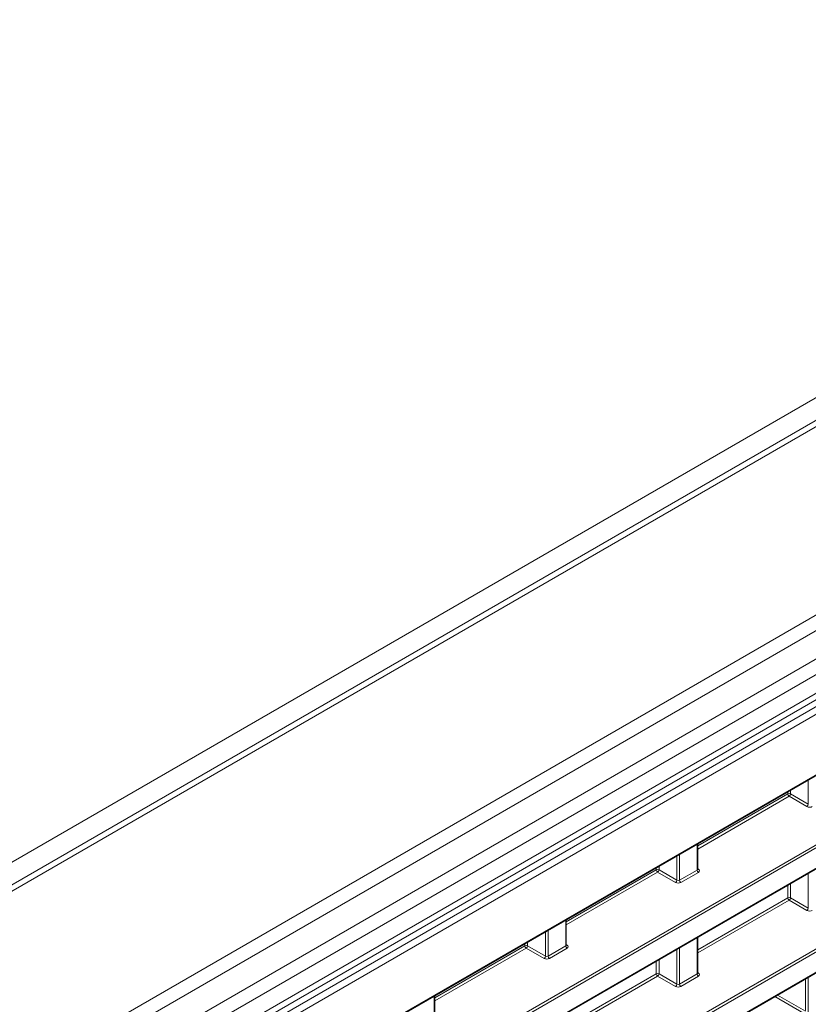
# Model space of a CAD drawing. Header units: millimetres. Extents: x 0 to 1118, y 0 to 864.
# Tile 238 of 256: x 661 to 682, y 145 to 171. Entities that reach past the tile are written whole.
import ezdxf

# ---------------------------------------------------------------- set-up
doc = ezdxf.new("R2010")
doc.units = ezdxf.units.MM

msp = doc.modelspace()

# ---------------------------------------------------------------- linework, layer by layer
at = {"color": 9, "linetype": 'Continuous', "lineweight": 0}
for p, q in [((610.9811, 119.6609), (705.7818, 174.3881)), ((706.8183, 174.2212), (611.7655, 119.3483)), ((711.0913, 171.7544), (616.0384, 116.8816)), ((711.3413, 171.4905), (616.2884, 116.6177)), ((711.6645, 170.9307), (616.6116, 116.0579)), ((711.768, 170.5822), (616.7152, 115.7094)), ((711.768, 170.0879), (616.7152, 115.2151)), ((615.9917, 114.4503), (712.141, 169.9561)), ((712.2279, 169.804), (616.0786, 114.2981)), ((617.88, 113.7532), (710.4264, 167.1791)), ((619.0786, 112.609), (709.1584, 164.6109)), ((709.1931, 164.55), (619.1133, 112.5481)), ((643.4241, 126.0502), (709.1931, 164.0179)), ((627.3407, 114.6545), (709.4365, 162.0474)), ((709.4712, 161.9865), (627.3047, 114.5528)), ((627.3047, 114.0206), (709.4712, 161.4544)), ((681.8397, 150.0232), (681.8397, 150.6595)), ((678.9382, 148.9296), (681.3008, 150.2935)), ((681.3355, 150.2326), (678.9382, 148.8487)), ((681.3008, 150.2935), (681.3008, 150.3483)), ((681.8044, 149.9619), (681.3355, 150.2326)), ((681.3708, 150.3888), (681.3708, 150.2939)), ((681.3708, 150.2939), (681.8397, 150.0232)), ((678.9235, 148.2982), (678.9235, 148.976)), ((678.3926, 148.0332), (678.3926, 148.6695)), ((678.4627, 148.7099), (678.4627, 148.0321)), ((677.9237, 148.3988), (677.9237, 148.3039)), ((675.491, 146.9396), (677.8536, 148.3035)), ((677.8884, 148.2426), (675.491, 146.8587)), ((677.8536, 148.3035), (677.8536, 148.3583)), ((678.3572, 147.972), (677.8884, 148.2426)), ((677.9237, 148.3039), (678.3926, 148.0332)), ((678.4627, 148.0321), (678.9235, 148.2982)), ((678.9583, 148.2373), (678.4974, 147.9713)), ((678.9382, 148.3328), (678.9595, 148.3196)), ((681.8397, 147.2991), (681.8397, 148.2102)), ((681.3008, 147.5694), (681.3008, 147.899)), ((681.3708, 147.9395), (681.3708, 147.5698)), ((678.9382, 146.2056), (681.3008, 147.5694)), ((681.3355, 147.5086), (678.9382, 146.1246)), ((681.8044, 147.2379), (681.3355, 147.5086)), ((681.3708, 147.5698), (681.8397, 147.2991)), ((675.4764, 146.3082), (675.4764, 146.986)), ((674.9455, 146.0432), (674.9455, 146.6795)), ((675.0155, 146.72), (675.0155, 146.0421)), ((672.0439, 144.9496), (674.4065, 146.3135)), ((674.4065, 146.3135), (674.4065, 146.3683)), ((674.4766, 146.4088), (674.4766, 146.3139)), ((674.4766, 146.3139), (674.9455, 146.0432)), ((675.0155, 146.0421), (675.4764, 146.3082)), ((675.491, 146.3428), (675.5123, 146.3296)), ((678.9235, 145.5741), (678.9235, 146.5267)), ((674.4412, 146.2526), (672.0439, 144.8687)), ((674.9101, 145.982), (674.4412, 146.2526)), ((675.5111, 146.2473), (675.0503, 145.9813)), ((678.3926, 145.3091), (678.3926, 146.2202)), ((678.4627, 146.2607), (678.4627, 145.3081)), ((677.8536, 145.5794), (677.8536, 145.909)), ((677.9237, 145.9495), (677.9237, 145.5798)), ((675.491, 144.2156), (677.8536, 145.5794)), ((677.9237, 145.5798), (678.3926, 145.3091)), ((678.4627, 145.3081), (678.9235, 145.5741)), ((678.9382, 145.6087), (678.9595, 145.5956)), ((677.8884, 145.5186), (675.491, 144.1346)), ((678.3572, 145.2479), (677.8884, 145.5186)), ((678.9583, 145.5132), (678.4974, 145.2472)), ((681.8397, 144.575), (681.8397, 145.4861)), ((681.0337, 145.0208), (681.7643, 144.599)), ((672.0292, 144.3182), (672.0292, 144.996)), ((681.7148, 144.5459), (680.963, 144.98))]:
    msp.add_line(p, q, dxfattribs=at)
at = {"color": 7, "linetype": 'Continuous', "lineweight": 15}
for p, q in [((706.5683, 174.2459), (611.5155, 119.3731)), ((616.6116, 114.9861), (711.6645, 169.859)), ((617.8697, 113.7304), (710.416, 167.1562)), ((643.4638, 126.0562), (709.1828, 163.995)), ((627.3444, 114.0266), (709.4609, 161.4315)), ((678.9382, 148.319), (678.9382, 148.9844)), ((675.491, 146.329), (675.491, 146.9944)), ((678.9382, 145.5949), (678.9382, 146.5352)), ((681.7672, 145.4442), (681.7672, 144.6169)), ((672.0439, 144.339), (672.0439, 145.0045))]:
    msp.add_line(p, q, dxfattribs=at)
at = {"color": 9, "linetype": 'Continuous', "lineweight": 0}
for centre, radius, start, end in [((681.3361, 150.2251), 0.077, 63.23378, 117.34352), ((681.3777, 150.2971), 0.077, 182.65231, 236.77029), ((681.2917, 150.2987), 0.0793, 303.52223, 356.47777), ((681.7606, 150.028), 0.0793, 303.52223, 356.47777), ((677.889, 148.2351), 0.077, 63.23378, 117.34352), ((677.9306, 148.3071), 0.077, 182.65231, 236.77029), ((677.8446, 148.3087), 0.0793, 303.52223, 356.47777), ((679.0005, 148.3017), 0.077, 182.65231, 236.77029), ((678.9441, 148.3428), 0.0278, 257.89725, 303.52688), ((678.3135, 148.0381), 0.0793, 303.52223, 356.47777), ((678.5396, 148.0357), 0.077, 182.65231, 236.77029), ((681.3361, 147.501), 0.077, 63.23378, 117.34352), ((681.3777, 147.573), 0.077, 182.65231, 236.77029), ((681.2917, 147.5747), 0.0793, 303.52223, 356.47777), ((681.7606, 147.304), 0.0793, 303.52223, 356.47777), ((674.4419, 146.2451), 0.077, 63.23378, 117.34352), ((674.4834, 146.3171), 0.077, 182.65231, 236.77029), ((674.3974, 146.3187), 0.0793, 303.52223, 356.47777), ((675.5533, 146.3117), 0.077, 182.65231, 236.77029), ((675.497, 146.3528), 0.0278, 257.89725, 303.52688), ((674.8663, 146.0481), 0.0793, 303.52223, 356.47777), ((675.0925, 146.0457), 0.077, 182.65231, 236.77029), ((677.889, 145.511), 0.077, 63.23378, 117.34352), ((677.9306, 145.583), 0.077, 182.65231, 236.77029), ((677.8446, 145.5847), 0.0793, 303.52223, 356.47777), ((679.0005, 145.5777), 0.077, 182.65231, 236.77029), ((678.9441, 145.6187), 0.0278, 257.73313, 303.54348), ((678.3135, 145.314), 0.0793, 303.52223, 356.47777), ((678.5396, 145.3116), 0.077, 182.65231, 236.77029)]:
    msp.add_arc(centre, radius, start, end, dxfattribs=at)
for centre, major_axis, ratio, start_param, end_param in [((681.8739, 150.0035), (0.1, -0.0015), 0.5872749, 3.9534793, 5.5068223), ((678.8882, 148.32), (0.05, -0.0016), 0.5970671, 5.5164932, 6.3018914), ((678.8876, 148.2795), (0.1, -0.0015), 0.5872749, 5.5068223, 7.0601653), ((678.4267, 148.0135), (0.1, -0.0015), 0.5872749, 3.9534793, 5.5068223), ((678.4273, 148.054), (0.05, -0.0016), 0.5970671, 3.9631502, 5.5164932), ((681.8739, 147.2794), (0.1, -0.0015), 0.5872749, 3.9534793, 5.5068223), ((675.441, 146.33), (0.05, -0.0016), 0.5970671, 5.5164932, 6.3018914), ((675.4404, 146.2895), (0.1, -0.0015), 0.5872749, 5.5068223, 7.0601653), ((674.9796, 146.0235), (0.1, -0.0015), 0.5872749, 3.9534793, 5.5068223), ((674.9802, 146.064), (0.05, -0.0016), 0.5970671, 3.9631502, 5.5164932), ((678.8882, 145.5959), (0.05, -0.0016), 0.5970671, 5.5164932, 6.3018914), ((678.8876, 145.5555), (0.1, -0.0015), 0.5872749, 5.5068223, 7.0601653), ((678.4273, 145.3299), (0.05, -0.0016), 0.5970671, 3.9631502, 5.5164932), ((678.4267, 145.2894), (0.1, -0.0015), 0.5872749, 3.9534793, 5.5068223)]:
    msp.add_ellipse(centre, major_axis=major_axis, ratio=ratio, start_param=start_param, end_param=end_param, dxfattribs=at)
at = {"color": 7, "linetype": 'Continuous', "lineweight": 15}
for points in [[(678.9392, 148.3135), (678.9393, 148.3133), (678.9397, 148.3128), (678.9378, 148.3173), (678.9382, 148.3188), (678.9382, 148.3189)], [(675.492, 146.3235), (675.4921, 146.3233), (675.4925, 146.3228), (675.4907, 146.3273), (675.4911, 146.3288), (675.4911, 146.3289)], [(678.9392, 145.5894), (678.9393, 145.5893), (678.9397, 145.5887), (678.9378, 145.5932), (678.9382, 145.5948), (678.9382, 145.5948)]]:
    msp.add_open_spline(points, degree=3, knots=[0, 0, 0, 0, 0.2514471, 0.9721876, 1, 1, 1, 1], dxfattribs=at)

doc.saveas('drawing.dxf')
